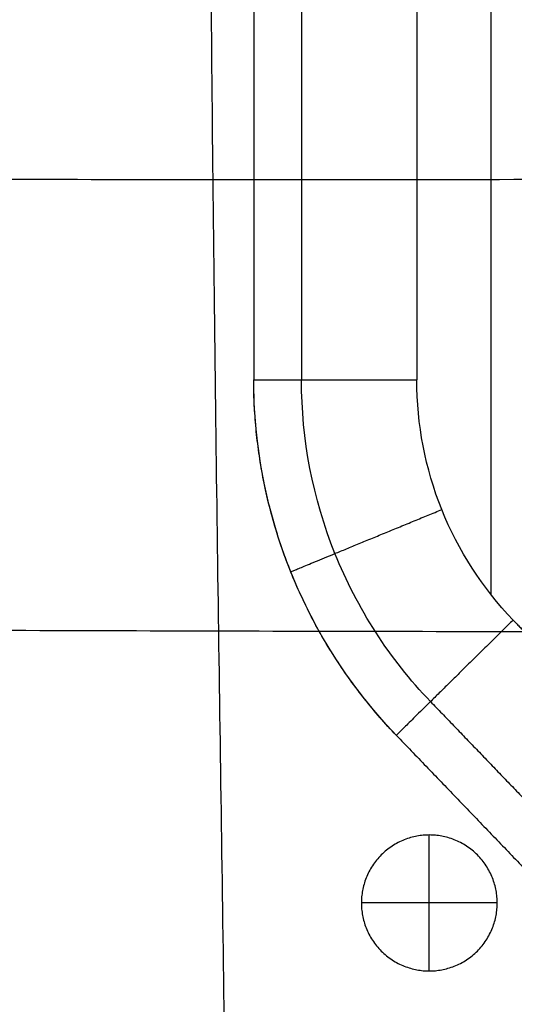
# Model space of a CAD drawing. Header units: millimetres. Extents: x 12777 to 15777, y -24570 to -21570.
# Tile 80 of 92: x 15395 to 15577, y -23018 to -22656. Entities that reach past the tile are written whole.
import ezdxf

# ---------------------------------------------------------------- set-up
doc = ezdxf.new("R2010")
doc.units = ezdxf.units.MM
doc.layers.add('compo8', color=18, linetype='Continuous', true_color=0x000000)

msp = doc.modelspace()

# ---------------------------------------------------------------- linework, layer by layer
at = {"layer": 'compo8'}
for p, q in [((15540.67, -22371.72, -20), (15540.67, -22788.78, -20)), ((15540.67, -22371.72, -320), (15540.67, -22788.78, -320)), ((15545.28, -23006.12, -721), (15545.28, -22956.12, -721)), ((15545.28, -23006.12, -766), (15545.28, -22956.12, -766)), ((15570.28, -22981.12, -721), (15520.28, -22981.12, -721)), ((15570.28, -22981.12, -766), (15520.28, -22981.12, -766))]:
    msp.add_line(p, q, dxfattribs=at)
for points, knots in [([(15472.23, -21718.03, -546.83), (15472.21, -21719.15, -546.82), (15471.22, -21776.04, -546.34), (15469.18, -21884.27, -545.56), (15466.41, -22052.79, -544.73), (15464.65, -22218.14, -544.25), (15463.97, -22383.86, -544.07), (15464.15, -22549.61, -544.21), (15465.43, -22714.83, -544.71), (15467.64, -22882.38, -545.6), (15469.27, -22990.24, -546.39), (15470.01, -23047.48, -546.84), (15470.02, -23048.49, -546.85)], [3792.780529, 3792.780529, 3792.780529, 3792.780529, 3796.112041, 3961.852613, 4127.593184, 4293.333755, 4459.074326, 4624.814897, 4790.555468, 4956.296039, 5122.03661, 5125.011285, 5125.011285, 5125.011285, 5125.011285]), ([(15472.23, -21718.03, -360.11), (15472.21, -21719.15, -360.09), (15471.22, -21776.04, -359.45), (15469.18, -21884.27, -358.39), (15466.41, -22052.79, -357.27), (15464.65, -22218.14, -356.62), (15463.97, -22383.86, -356.38), (15464.15, -22549.61, -356.57), (15465.43, -22714.83, -357.25), (15467.64, -22882.38, -358.45), (15469.27, -22990.24, -359.51), (15470.01, -23047.48, -360.12), (15470.02, -23048.49, -360.13)], [3792.780529, 3792.780529, 3792.780529, 3792.780529, 3796.112041, 3961.852613, 4127.593184, 4293.333755, 4459.074326, 4624.814897, 4790.555468, 4956.296039, 5122.03661, 5125.011285, 5125.011285, 5125.011285, 5125.011285]), ([(15472.22, -21718.51, -722.41), (15472.21, -21719.47, -722.4), (15471.21, -21776.19, -721.92), (15469.18, -21884.27, -721.14), (15466.41, -22052.79, -720.31), (15464.65, -22218.14, -719.83), (15463.97, -22383.86, -719.65), (15464.15, -22549.61, -719.8), (15465.43, -22714.83, -720.3), (15467.64, -22882.38, -721.18), (15469.27, -22990.09, -721.97), (15470.01, -23047.18, -722.42), (15470.02, -23048.04, -722.42)], [3793.256684, 3793.256684, 3793.256684, 3793.256684, 3796.112041, 3961.852613, 4127.593184, 4293.333755, 4459.074326, 4624.814897, 4790.555468, 4956.296039, 5122.03661, 5124.571504, 5124.571504, 5124.571504, 5124.571504]), ([(15472.22, -21718.51, -549.36), (15472.21, -21719.47, -549.35), (15471.21, -21776.19, -548.7), (15469.18, -21884.27, -547.64), (15466.41, -22052.79, -546.53), (15464.65, -22218.14, -545.87), (15463.97, -22383.86, -545.63), (15464.15, -22549.61, -545.83), (15465.43, -22714.83, -546.5), (15467.64, -22882.38, -547.7), (15469.27, -22990.09, -548.77), (15470.01, -23047.18, -549.37), (15470.02, -23048.04, -549.38)], [3793.256684, 3793.256684, 3793.256684, 3793.256684, 3796.112041, 3961.852613, 4127.593184, 4293.333755, 4459.074326, 4624.814897, 4790.555468, 4956.296039, 5122.03661, 5124.571504, 5124.571504, 5124.571504, 5124.571504]), ([(15638.73, -22715.12, -546.71), (15636.44, -22715.12, -546.68), (15571.69, -22715.04, -545.84), (15466.73, -22715.47, -544.59), (15305.21, -22714.59, -543.87), (15140.3, -22713.98, -544.94), (15020.62, -22713.38, -546.24), (14956.55, -22713.67, -546.77), (14948.22, -22713.72, -546.84)], [-2414.119532, -2414.119532, -2414.119532, -2414.119532, -2408.082032, -2242.203735, -2076.325438, -1910.44714, -1744.568843, -1719.773147, -1719.773147, -1719.773147, -1719.773147]), ([(15638.73, -22715.12, -359.95), (15636.44, -22715.12, -359.91), (15571.69, -22715.04, -358.77), (15466.73, -22715.47, -357.09), (15305.21, -22714.59, -356.1), (15140.3, -22713.98, -357.55), (15020.62, -22713.38, -359.31), (14956.55, -22713.67, -360.03), (14948.22, -22713.72, -360.12)], [-2414.119532, -2414.119532, -2414.119532, -2414.119532, -2408.082032, -2242.203735, -2076.325438, -1910.44714, -1744.568843, -1719.773147, -1719.773147, -1719.773147, -1719.773147]), ([(15637.99, -22715.12, -722.29), (15635.95, -22715.12, -722.26), (15571.48, -22715.04, -721.42), (15466.73, -22715.47, -720.18), (15305.21, -22714.59, -719.45), (15140.3, -22713.98, -720.52), (15020.8, -22713.38, -721.82), (14956.9, -22713.67, -722.35), (14948.74, -22713.72, -722.42)], [-2413.463452, -2413.463452, -2413.463452, -2413.463452, -2408.082032, -2242.203735, -2076.325438, -1910.44714, -1744.568843, -1720.292371, -1720.292371, -1720.292371, -1720.292371]), ([(15637.99, -22715.12, -549.19), (15635.95, -22715.12, -549.16), (15571.48, -22715.04, -548.02), (15466.73, -22715.47, -546.34), (15305.21, -22714.59, -545.36), (15140.3, -22713.98, -546.81), (15020.8, -22713.38, -548.56), (14956.9, -22713.67, -549.28), (14948.74, -22713.72, -549.37)], [-2413.463452, -2413.463452, -2413.463452, -2413.463452, -2408.082032, -2242.203735, -2076.325438, -1910.44714, -1744.568843, -1720.292371, -1720.292371, -1720.292371, -1720.292371]), ([(15638.6, -22881.5, -546.83), (15636.64, -22881.5, -546.81), (15574.62, -22881.38, -546.29), (15469.23, -22881.27, -545.53), (15304.35, -22880.59, -545.09), (15142.37, -22880.49, -545.85), (15034.34, -22880.46, -546.6), (14981.85, -22880.4, -546.9)], [-2413.461739, -2413.461739, -2413.461739, -2413.461739, -2408.082032, -2242.203735, -2076.325438, -1910.44714, -1753.781846, -1753.781846, -1753.781846, -1753.781846]), ([(15638.6, -22881.5, -360.11), (15636.64, -22881.5, -360.09), (15574.62, -22881.38, -359.38), (15469.23, -22881.27, -358.36), (15304.35, -22880.59, -357.76), (15142.37, -22880.49, -358.78), (15034.34, -22880.46, -359.8), (14981.85, -22880.4, -360.21)], [-2413.461739, -2413.461739, -2413.461739, -2413.461739, -2408.082032, -2242.203735, -2076.325438, -1910.44714, -1753.781846, -1753.781846, -1753.781846, -1753.781846]), ([(15638.12, -22881.5, -722.41), (15636.32, -22881.5, -722.39), (15574.49, -22881.38, -721.87), (15469.23, -22881.27, -721.12), (15304.35, -22880.59, -720.68), (15142.48, -22880.49, -721.43), (15034.56, -22880.46, -722.18), (14982.19, -22880.4, -722.48)], [-2413.022331, -2413.022331, -2413.022331, -2413.022331, -2408.082032, -2242.203735, -2076.325438, -1910.44714, -1754.112655, -1754.112655, -1754.112655, -1754.112655]), ([(15638.12, -22881.5, -549.36), (15636.32, -22881.5, -549.34), (15574.49, -22881.38, -548.64), (15469.23, -22881.27, -547.61), (15304.35, -22880.59, -547.02), (15142.48, -22880.49, -548.03), (15034.56, -22880.46, -549.05), (14982.19, -22880.4, -549.46)], [-2413.022331, -2413.022331, -2413.022331, -2413.022331, -2408.082032, -2242.203735, -2076.325438, -1910.44714, -1754.112655, -1754.112655, -1754.112655, -1754.112655])]:
    msp.add_open_spline(points, degree=3, knots=knots, dxfattribs=at)
for points, degree in [([(15480.67, -22371.72, -80), (15480.67, -22580.25, -80), (15480.67, -22788.78, -80)], 2), ([(15480.67, -22371.72, -260), (15480.67, -22580.25, -260), (15480.67, -22788.78, -260)], 2), ([(15480.67, -22371.72, -170), (15480.67, -22580.25, -170), (15480.67, -22788.78, -170)], 2), ([(15498.24, -22371.72, -37.58), (15498.24, -22580.25, -37.58), (15498.24, -22788.78, -37.58)], 2), ([(15498.24, -22371.72, -302.43), (15498.24, -22580.25, -302.43), (15498.24, -22788.78, -302.43)], 2), ([(15567.94, -22371.72, -20), (15567.94, -22619.7, -20), (15567.94, -22867.68, -20)], 2), ([(15567.94, -22371.72, -320), (15567.94, -22619.7, -320), (15567.94, -22867.68, -320)], 2), ([(15533.14, -22919.46, -260), (15516.52, -22902.2, -260), (15489.99, -22861.08, -260), (15480.65, -22812.89, -260), (15480.67, -22788.78, -260)], 3), ([(15480.67, -22788.78, -80), (15480.67, -22788.78, -170), (15480.67, -22788.78, -260)], 2), ([(15533.14, -22919.46, -80), (15516.52, -22902.2, -80), (15489.99, -22861.08, -80), (15480.65, -22812.89, -80), (15480.67, -22788.78, -80)], 3), ([(15545.73, -22907.05, -37.58), (15530.69, -22891.43, -37.58), (15506.68, -22854.22, -37.58), (15498.23, -22810.6, -37.58), (15498.24, -22788.78, -37.58)], 3), ([(15545.73, -22907.05, -302.43), (15530.69, -22891.43, -302.43), (15506.68, -22854.22, -302.43), (15498.23, -22810.6, -302.43), (15498.24, -22788.78, -302.43)], 3), ([(15576.13, -22877.08, -320), (15564.89, -22865.42, -320), (15546.97, -22837.63, -320), (15540.66, -22805.07, -320), (15540.67, -22788.78, -320)], 3), ([(15576.13, -22877.08, -20), (15564.89, -22865.42, -20), (15546.97, -22837.63, -20), (15540.66, -22805.07, -20), (15540.67, -22788.78, -20)], 3), ([(15494.29, -22859.31, -80), (15494.29, -22859.31, -170), (15494.29, -22859.31, -260)], 2), ([(15576.13, -22877.08, -20), (15585.66, -22886.99, -20), (15595.2, -22896.91, -20)], 2), ([(15576.13, -22877.08, -320), (15585.66, -22886.99, -320), (15595.2, -22896.91, -320)], 2), ([(15545.73, -22907.05, -37.58), (15579.54, -22942.19, -37.58), (15613.35, -22977.33, -37.58)], 2), ([(15545.73, -22907.05, -302.43), (15579.54, -22942.19, -302.43), (15613.35, -22977.33, -302.43)], 2), ([(15533.14, -22919.46, -80), (15533.14, -22919.46, -170), (15533.14, -22919.46, -260)], 2), ([(15533.14, -22919.46, -80), (15577.01, -22965.05, -80), (15620.87, -23010.65, -80)], 2), ([(15533.14, -22919.46, -260), (15577.01, -22965.05, -260), (15620.87, -23010.65, -260)], 2), ([(15533.14, -22919.46, -170), (15577.01, -22965.05, -170), (15620.87, -23010.65, -170)], 2), ([(15545.28, -22956.12, -721), (15545.28, -22956.12, -743.5), (15545.28, -22956.12, -766)], 2), ([(15567.94, -22955.62, -80), (15567.94, -22955.62, -170), (15567.94, -22955.62, -260)], 2), ([(15520.28, -22981.12, -721), (15520.28, -22981.12, -743.5), (15520.28, -22981.12, -766)], 2), ([(15570.28, -22981.12, -721), (15570.28, -22981.12, -743.5), (15570.28, -22981.12, -766)], 2), ([(15545.28, -23006.12, -721), (15545.28, -23006.12, -743.5), (15545.28, -23006.12, -766)], 2)]:
    msp.add_open_spline(points, degree=degree, dxfattribs=at)
at = {"layer": 'compo8', "extrusion": (-6.0633e-14, 1, -6.0633e-14)}
msp.add_rational_spline([(15480.67, -22788.78, -260), (15480.67, -22788.78, -320), (15540.67, -22788.78, -320)], [1, 0.707106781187, 1], degree=2, dxfattribs=at)
at = {"layer": 'compo8', "extrusion": (6.0633e-14, -1, -6.0633e-14)}
msp.add_rational_spline([(15480.67, -22788.78, -80), (15480.67, -22788.78, -20), (15540.67, -22788.78, -20)], [1, 0.707106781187, 1], degree=2, dxfattribs=at)
at = {"layer": 'compo8'}
msp.add_rational_spline([(15533.14, -22919.46, -170), (15480.67, -22864.92, -170), (15480.67, -22788.78, -170)], [1, 0.926380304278, 1], degree=2, dxfattribs=at)
at = {"layer": 'compo8', "extrusion": (-0.380575, 0.92475, -4.45327e-14)}
msp.add_rational_spline([(15494.29, -22859.31, -80), (15494.29, -22859.31, -20), (15549.87, -22836.44, -20)], [1, 0.707106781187, 1], degree=2, dxfattribs=at)
at = {"layer": 'compo8', "extrusion": (-0.380575, 0.92475, 6.7608e-14)}
msp.add_rational_spline([(15494.29, -22859.31, -260), (15494.29, -22859.31, -320), (15549.87, -22836.44, -320)], [1, 0.707106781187, 1], degree=2, dxfattribs=at)
at = {"layer": 'compo8', "extrusion": (0.702117, -0.712061, -2.06547e-14)}
msp.add_rational_spline([(15576.13, -22877.08, -320), (15533.14, -22919.46, -320), (15533.14, -22919.46, -260)], [1, 0.707106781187, 1], degree=2, dxfattribs=at)
at = {"layer": 'compo8', "extrusion": (0.702117, -0.712061, 6.44601e-14)}
msp.add_rational_spline([(15576.13, -22877.08, -20), (15533.14, -22919.46, -20), (15533.14, -22919.46, -80)], [1, 0.707106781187, 1], degree=2, dxfattribs=at)
at = {"layer": 'compo8'}
for points in [[(15545.28, -23006.12, -721), (15520.28, -23006.12, -721), (15520.28, -22981.12, -721), (15520.28, -22956.12, -721), (15545.28, -22956.12, -721), (15570.28, -22956.12, -721), (15570.28, -22981.12, -721), (15570.28, -23006.12, -721), (15545.28, -23006.12, -721)], [(15545.28, -23006.12, -766), (15520.28, -23006.12, -766), (15520.28, -22981.12, -766), (15520.28, -22956.12, -766), (15545.28, -22956.12, -766), (15570.28, -22956.12, -766), (15570.28, -22981.12, -766), (15570.28, -23006.12, -766), (15545.28, -23006.12, -766)], [(15545.28, -23006.12, -743.5), (15520.28, -23006.12, -743.5), (15520.28, -22981.12, -743.5), (15520.28, -22956.12, -743.5), (15545.28, -22956.12, -743.5), (15570.28, -22956.12, -743.5), (15570.28, -22981.12, -743.5), (15570.28, -23006.12, -743.5), (15545.28, -23006.12, -743.5)]]:
    msp.add_rational_spline(points, [1, 0.707106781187, 1, 0.707106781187, 1, 0.707106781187, 1, 0.707106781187, 1], degree=2, knots=[-157.079633, -157.079633, -157.079633, -117.809725, -117.809725, -78.539816, -78.539816, -39.269908, -39.269908, 0, 0, 0], dxfattribs=at)

doc.saveas('drawing.dxf')
